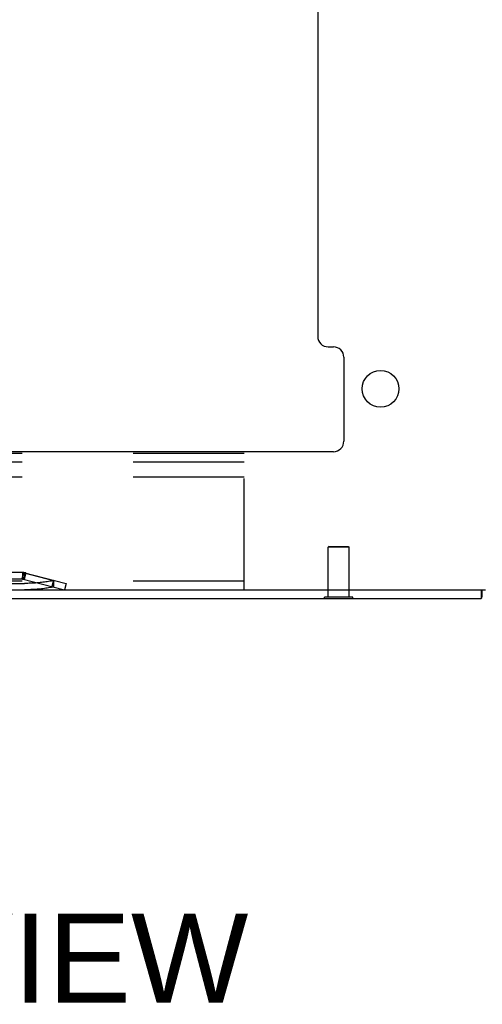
# Model space of a CAD drawing. Header units: inches. Extents: x 0 to 241, y 0 to 156.
# Tile 3 of 70: x 24.37 to 29.88, y 38.67 to 50.41. Entities that reach past the tile are written whole.
import ezdxf

# ---------------------------------------------------------------- set-up
doc = ezdxf.new("R2010")
doc.units = ezdxf.units.IN
doc.header["$LTSCALE"] = 13.251942
doc.header["$MEASUREMENT"] = 0
doc.linetypes.add('HIDDEN', pattern=[0.2, 0.1, -0.1])
doc.layers.get('0').update_dxf_attribs({"linetype": 'CONTINUOUS'})
doc.layers.add('DEFAULT_2', color=8, linetype='HIDDEN')
doc.layers.add('DIMENSIONS', color=7, linetype='CONTINUOUS')
doc.styles.get("Standard").update_dxf_attribs({"font": 'arial.ttf'})

msp = doc.modelspace()

# ---------------------------------------------------------------- linework, layer by layer
at = {"color": 3, "linetype": 'Continuous'}
for p, q in [((27.92, 67.339), (27.92, 46.632)), ((28.045, 46.507), (28.107, 46.507)), ((28.232, 46.382), (28.232, 45.382)), ((28.107, 45.257), (13.733, 45.257)), ((11.987, 43.611), (29.92, 43.611)), ((11.972, 43.507), (29.868, 43.507))]:
    msp.add_line(p, q, dxfattribs=at)
at = {"color": 7, "linetype": 'Continuous'}
for p, q in [((29.868, 43.611), (29.868, 43.507)), ((28.002, 43.503), (28.002, 43.507)), ((28.339, 43.503), (28.002, 43.503)), ((28.339, 43.503), (28.339, 43.507))]:
    msp.add_line(p, q, dxfattribs=at)
at = {"color": 3, "linetype": 'Continuous'}
for points in [[(29.881, 43.611), (29.88, 43.609), (29.879, 43.602), (29.878, 43.596), (29.878, 43.59), (29.877, 43.583), (29.877, 43.577), (29.877, 43.57), (29.877, 43.564), (29.877, 43.545)], [(29.877, 43.545), (29.876, 43.539), (29.876, 43.534), (29.876, 43.529), (29.876, 43.525), (29.875, 43.521), (29.875, 43.518), (29.874, 43.514), (29.873, 43.512), (29.873, 43.51), (29.872, 43.509), (29.87, 43.508), (29.869, 43.507), (29.868, 43.507)]]:
    msp.add_lwpolyline(points, dxfattribs=at)
msp.add_circle((28.67, 46.007), 0.219, dxfattribs=at)
for centre, start, end in [((28.045, 46.632), 180, 270), ((28.107, 46.382), 0, 90), ((28.107, 45.382), 270, 360)]:
    msp.add_arc(centre, 0.125, start, end, dxfattribs=at)
at = {"layer": 'DEFAULT_2', "color": 8, "linetype": 'HIDDEN'}
for p, q in [((27.045, 45.236), (12.045, 45.236)), ((27.045, 43.611), (27.045, 45.236)), ((27.045, 45.132), (12.045, 45.132)), ((27.045, 44.955), (12.045, 44.955)), ((28.056, 44.128), (28.046, 44.118)), ((28.294, 44.118), (28.046, 44.118)), ((28.046, 43.521), (28.046, 44.118)), ((28.056, 44.128), (28.284, 44.128)), ((28.284, 44.128), (28.294, 44.118)), ((28.294, 43.521), (28.294, 44.118)), ((24.4, 43.816), (15.44, 43.816)), ((24.412, 43.818), (24.393, 43.742)), ((24.4, 43.816), (24.4, 43.738)), ((24.412, 43.818), (24.92, 43.687)), ((24.432, 43.813), (24.412, 43.737)), ((24.42, 43.811), (24.768, 43.721)), ((24.42, 43.811), (24.42, 43.735)), ((24.44, 43.811), (24.42, 43.735)), ((27.045, 43.715), (12.045, 43.715)), ((15.416, 43.687), (24.425, 43.687)), ((24.4, 43.738), (15.44, 43.738)), ((24.393, 43.742), (24.901, 43.611)), ((24.769, 43.726), (24.749, 43.65)), ((24.768, 43.721), (24.768, 43.646)), ((24.92, 43.687), (24.901, 43.611)), ((15.416, 43.611), (24.425, 43.611)), ((28.339, 43.521), (28.002, 43.521)), ((28.002, 43.507), (28.002, 43.521)), ((28.339, 43.507), (28.339, 43.521))]:
    msp.add_line(p, q, dxfattribs=at)
for points in [[(24.4, 43.816), (24.404, 43.816), (24.407, 43.815), (24.41, 43.815), (24.414, 43.814), (24.417, 43.812), (24.42, 43.811)], [(24.4, 43.738), (24.404, 43.738), (24.407, 43.738), (24.41, 43.737), (24.414, 43.737), (24.417, 43.736), (24.42, 43.735)], [(24.768, 43.721), (24.754, 43.718), (24.74, 43.715), (24.725, 43.712), (24.71, 43.709), (24.694, 43.707), (24.678, 43.704), (24.661, 43.702), (24.644, 43.7), (24.627, 43.698), (24.61, 43.696), (24.592, 43.694), (24.574, 43.693), (24.556, 43.691), (24.537, 43.69), (24.519, 43.689), (24.5, 43.688), (24.481, 43.688), (24.463, 43.687), (24.444, 43.687), (24.425, 43.687)], [(24.768, 43.646), (24.754, 43.642), (24.74, 43.639), (24.725, 43.636), (24.71, 43.634), (24.694, 43.631), (24.678, 43.629), (24.661, 43.626), (24.644, 43.624), (24.627, 43.622), (24.61, 43.62), (24.592, 43.619), (24.574, 43.617), (24.556, 43.616), (24.537, 43.615), (24.519, 43.614), (24.5, 43.613), (24.481, 43.612), (24.463, 43.612), (24.444, 43.612), (24.425, 43.611)]]:
    msp.add_lwpolyline(points, dxfattribs=at)
for radius in [0.158, 0.08]:
    msp.add_arc((24.4, 43.658), radius, 75.5332, 90, dxfattribs=at)

# ---------------------------------------------------------------- texts
at = {"layer": 'DIMENSIONS', "color": 2, "linetype": 'Continuous', "insert": (21.236, 39.751), "char_height": 1.06299, "width": 11.68894, "attachment_point": 2, "line_spacing_factor": 0.9}
msp.add_mtext('LEFT SIDE VIEW', dxfattribs=at)

doc.saveas('drawing.dxf')
